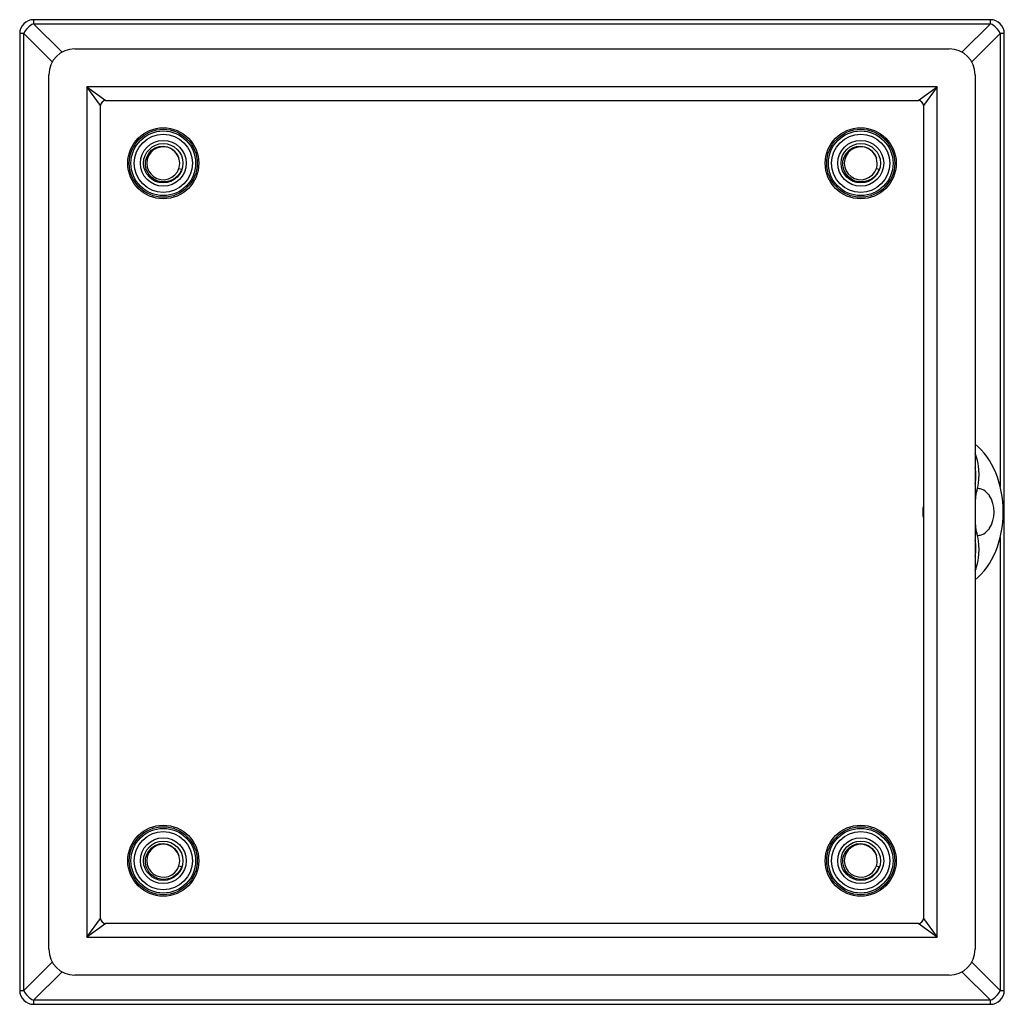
# Model space of a CAD drawing. Header units: inches. Extents: x 3.5 to 45.3, y 4.6 to 30.4.
# Tile 2 of 24: x 21.5 to 27.5, y 14.9 to 20.9. Entities that reach past the tile are written whole.
import ezdxf

# ---------------------------------------------------------------- set-up
doc = ezdxf.new("R2010")
doc.units = ezdxf.units.IN
doc.header["$MEASUREMENT"] = 0
doc.layers.add('Visible Edges(ANSI)', color=7, linetype='Continuous', lineweight=25)
doc.layers.add('Visible Tangent Edges(ANSI)', color=7, linetype='Continuous', lineweight=25)

msp = doc.modelspace()

# ---------------------------------------------------------------- linework, layer by layer
at = {"layer": 'Visible Edges(ANSI)'}
for p, q in [((27.3908, 20.9278), (21.5588, 20.9278)), ((21.4748, 20.8438), (21.4748, 15.0118)), ((27.4748, 15.0118), (27.4748, 20.8438)), ((21.8102, 20.7498), (27.1393, 20.7498)), ((21.6527, 15.2633), (21.6527, 20.5924)), ((27.2968, 20.5924), (27.2968, 15.2633)), ((21.9677, 15.4517), (21.9677, 20.4039)), ((21.9987, 20.4349), (26.9508, 20.4349)), ((26.9818, 20.4039), (26.9818, 15.4517)), ((22.4452, 20.0218), (22.4621, 20.0163)), ((26.6952, 20.0218), (26.7121, 20.0163)), ((27.3069, 18.2552), (27.2968, 18.2856)), ((27.312, 18.0705), (27.3107, 18.0705)), ((27.2993, 17.8491), (27.2993, 18.0065)), ((27.3844, 18.0302), (27.3824, 18.0302)), ((27.3844, 18.0273), (27.3844, 18.0302)), ((27.3824, 17.8254), (27.3844, 17.8254)), ((27.3844, 17.8254), (27.3844, 17.8284)), ((27.312, 17.7851), (27.3107, 17.7851)), ((27.2968, 17.57), (27.3069, 17.6004)), ((22.4452, 15.7718), (22.4621, 15.7663)), ((26.6952, 15.7718), (26.7121, 15.7663)), ((26.9508, 15.4207), (21.9987, 15.4207)), ((27.1393, 15.1058), (21.8102, 15.1058)), ((21.5588, 14.9278), (27.3908, 14.9278))]:
    msp.add_line(p, q, dxfattribs=at)
at = {"layer": 'Visible Edges(ANSI)', "flags": 128}
for points in [[(22.4621, 20.0163), (22.4509, 19.9932), (22.4349, 19.973), (22.4149, 19.9568), (22.3918, 19.9454), (22.3668, 19.9394), (22.3411, 19.9392), (22.316, 19.9447), (22.2928, 19.9558), (22.2727, 19.9718), (22.2568, 19.992), (22.246, 20.0153), (22.2408, 20.0405), (22.2417, 20.0662), (22.2486, 20.0909), (22.2611, 20.1133), (22.2786, 20.1322), (22.3, 20.1463), (22.3242, 20.1548), (22.3498, 20.1571), (22.3751, 20.1532), (22.3987, 20.1432), (22.4191, 20.1276), (22.435, 20.1074), (22.4452, 20.0839)], [(22.4452, 20.0839), (22.4353, 20.1053), (22.4207, 20.1238), (22.4022, 20.1384), (22.3807, 20.1483), (22.3576, 20.1529), (22.334, 20.152), (22.3113, 20.1455), (22.2907, 20.134), (22.2734, 20.118), (22.2603, 20.0984), (22.2521, 20.0762), (22.2494, 20.0528), (22.2521, 20.0293), (22.2603, 20.0072), (22.2734, 19.9876), (22.2908, 19.9716), (22.3114, 19.96), (22.3341, 19.9536), (22.3577, 19.9527), (22.3808, 19.9573), (22.4022, 19.9672), (22.4208, 19.9818), (22.4354, 20.0004), (22.4452, 20.0218)], [(26.7121, 20.0163), (26.7009, 19.9932), (26.6849, 19.973), (26.6649, 19.9568), (26.6418, 19.9454), (26.6168, 19.9394), (26.5911, 19.9392), (26.566, 19.9447), (26.5428, 19.9558), (26.5227, 19.9718), (26.5068, 19.992), (26.496, 20.0153), (26.4908, 20.0405), (26.4917, 20.0662), (26.4986, 20.0909), (26.5111, 20.1133), (26.5286, 20.1322), (26.55, 20.1463), (26.5742, 20.1548), (26.5998, 20.1571), (26.6251, 20.1532), (26.6487, 20.1432), (26.6691, 20.1276), (26.685, 20.1074), (26.6952, 20.0839)], [(26.6952, 20.0839), (26.6853, 20.1053), (26.6707, 20.1238), (26.6522, 20.1384), (26.6307, 20.1483), (26.6076, 20.1529), (26.584, 20.152), (26.5613, 20.1455), (26.5407, 20.134), (26.5234, 20.118), (26.5103, 20.0984), (26.5021, 20.0762), (26.4994, 20.0528), (26.5021, 20.0293), (26.5103, 20.0072), (26.5234, 19.9876), (26.5408, 19.9716), (26.5614, 19.96), (26.5841, 19.9536), (26.6077, 19.9527), (26.6308, 19.9573), (26.6522, 19.9672), (26.6708, 19.9818), (26.6854, 20.0004), (26.6952, 20.0218)], [(26.9818, 17.9683), (26.9787, 17.9482), (26.9777, 17.9278), (26.9787, 17.9074), (26.9818, 17.8873)], [(27.3015, 17.584), (27.3014, 17.5836), (27.3013, 17.5832), (27.3012, 17.5828), (27.3012, 17.5824), (27.3011, 17.582), (27.301, 17.5816), (27.3009, 17.5813), (27.3008, 17.5809), (27.3007, 17.5805), (27.3006, 17.5802), (27.3005, 17.5799), (27.3004, 17.5795), (27.3003, 17.5792), (27.3002, 17.5789), (27.3, 17.5785), (27.2999, 17.5782), (27.2998, 17.5779), (27.2996, 17.5776), (27.2995, 17.5773), (27.2994, 17.577), (27.2992, 17.5767), (27.2991, 17.5764), (27.2989, 17.5761), (27.2987, 17.5759)], [(22.4621, 15.7663), (22.4509, 15.7432), (22.4349, 15.723), (22.4149, 15.7068), (22.3918, 15.6954), (22.3668, 15.6894), (22.3411, 15.6892), (22.316, 15.6947), (22.2928, 15.7058), (22.2727, 15.7218), (22.2568, 15.742), (22.246, 15.7653), (22.2408, 15.7905), (22.2417, 15.8162), (22.2486, 15.8409), (22.2611, 15.8633), (22.2786, 15.8822), (22.3, 15.8963), (22.3242, 15.9048), (22.3498, 15.9071), (22.3751, 15.9032), (22.3987, 15.8932), (22.4191, 15.8776), (22.435, 15.8574), (22.4452, 15.8339)], [(22.4452, 15.8339), (22.4353, 15.8553), (22.4207, 15.8738), (22.4022, 15.8884), (22.3807, 15.8983), (22.3576, 15.9029), (22.334, 15.902), (22.3113, 15.8955), (22.2907, 15.884), (22.2734, 15.868), (22.2603, 15.8484), (22.2521, 15.8262), (22.2494, 15.8028), (22.2521, 15.7793), (22.2603, 15.7572), (22.2734, 15.7376), (22.2908, 15.7216), (22.3114, 15.71), (22.3341, 15.7036), (22.3577, 15.7027), (22.3808, 15.7073), (22.4022, 15.7172), (22.4208, 15.7318), (22.4354, 15.7504), (22.4452, 15.7718)], [(26.7121, 15.7663), (26.7009, 15.7432), (26.6849, 15.723), (26.6649, 15.7068), (26.6418, 15.6954), (26.6168, 15.6894), (26.5911, 15.6892), (26.566, 15.6947), (26.5428, 15.7058), (26.5227, 15.7218), (26.5068, 15.742), (26.496, 15.7653), (26.4908, 15.7905), (26.4917, 15.8162), (26.4986, 15.8409), (26.5111, 15.8633), (26.5286, 15.8822), (26.55, 15.8963), (26.5742, 15.9048), (26.5998, 15.9071), (26.6251, 15.9032), (26.6487, 15.8932), (26.6691, 15.8776), (26.685, 15.8574), (26.6952, 15.8339)], [(26.6952, 15.8339), (26.6853, 15.8553), (26.6707, 15.8738), (26.6522, 15.8884), (26.6307, 15.8983), (26.6076, 15.9029), (26.584, 15.902), (26.5613, 15.8955), (26.5407, 15.884), (26.5234, 15.868), (26.5103, 15.8484), (26.5021, 15.8262), (26.4994, 15.8028), (26.5021, 15.7793), (26.5103, 15.7572), (26.5234, 15.7376), (26.5408, 15.7216), (26.5614, 15.71), (26.5841, 15.7036), (26.6077, 15.7027), (26.6308, 15.7073), (26.6522, 15.7172), (26.6708, 15.7318), (26.6854, 15.7504), (26.6952, 15.7718)]]:
    msp.add_lwpolyline(points, dxfattribs=at)
at = {"layer": 'Visible Edges(ANSI)'}
for centre, radius in [((22.3498, 20.0528), 0.2165), ((22.3498, 20.0528), 0.2071), ((22.3498, 20.0528), 0.1969), ((26.5998, 20.0528), 0.2165), ((26.5998, 20.0528), 0.2071), ((26.5998, 20.0528), 0.1969), ((22.3498, 20.0528), 0.1201), ((26.5998, 20.0528), 0.1201), ((22.3498, 15.8028), 0.2165), ((22.3498, 15.8028), 0.2071), ((22.3498, 15.8028), 0.1969), ((26.5998, 15.8028), 0.2165), ((26.5998, 15.8028), 0.2071), ((26.5998, 15.8028), 0.1969), ((22.3498, 15.8028), 0.1201), ((26.5998, 15.8028), 0.1201)]:
    msp.add_circle(centre, radius, dxfattribs=at)
for centre, radius, start, end in [((21.5588, 20.8438), 0.084, 90, 180), ((27.3908, 20.8438), 0.084, 0, 90), ((21.8102, 20.5924), 0.1575, 90, 180), ((27.1393, 20.5924), 0.1575, 0, 90), ((21.9987, 20.4039), 0.031, 90, 180), ((26.9508, 20.4039), 0.031, 0, 90), ((22.3498, 20.0528), 0.1004, 342.018, 18.018), ((26.5998, 20.0528), 0.1004, 342.018, 18.018), ((22.3498, 15.8028), 0.1004, 342.018, 18.018), ((26.5998, 15.8028), 0.1004, 342.018, 18.018), ((21.9987, 15.4517), 0.031, 180, 270), ((26.9508, 15.4517), 0.031, 270, 0), ((21.8102, 15.2633), 0.1575, 180, 270), ((27.1393, 15.2633), 0.1575, 270, 0), ((21.5588, 15.0118), 0.084, 180, 270), ((27.3908, 15.0118), 0.084, 270, 0)]:
    msp.add_arc(centre, radius, start, end, dxfattribs=at)
for centre, major_axis, ratio, start_param, end_param in [((27.1345, 17.9278), (0, -0.4724), 0.707107, 0.507129, 2.634464), ((27.2601, 18.1566), (0, 0.1534), 0.398753, 4.009689, 5.410521), ((27.2628, 18.1485), (0, -0.0984), 0.398753, 1.04815, 2.093442), ((27.312, 17.9278), (0, 0.1427), 0.707107, 5.512224, 6.296263), ((27.3307, 18.0065), (0, -0.0787), 0.398753, 4.009689, 4.712389), ((27.312, 17.9278), (0, 0.1427), 0.707107, 3.941428, 5.48335), ((27.3307, 17.8491), (0, -0.0787), 0.398753, 4.712389, 5.415089), ((27.312, 17.9278), (0, -0.1427), 0.707107, 6.270108, 7.054146), ((27.2601, 17.699), (0, 0.1534), 0.398753, 4.014257, 5.415089), ((27.2628, 17.7071), (0, -0.0984), 0.398753, 1.04815, 2.093442)]:
    msp.add_ellipse(centre, major_axis=major_axis, ratio=ratio, start_param=start_param, end_param=end_param, dxfattribs=at)
at = {"layer": 'Visible Tangent Edges(ANSI)'}
for p, q in [((21.5588, 20.9278), (21.5588, 20.9032)), ((21.7326, 20.7294), (21.5588, 20.9032)), ((21.5588, 20.9032), (27.3908, 20.9032)), ((27.3908, 20.9032), (27.2169, 20.7294)), ((27.3908, 20.9032), (27.3908, 20.9278)), ((21.4994, 20.8438), (21.4748, 20.8438)), ((21.4994, 20.8438), (21.6732, 20.67)), ((21.4994, 15.0118), (21.4994, 20.8438)), ((27.2763, 20.67), (27.4502, 20.8438)), ((27.4502, 20.8438), (27.4502, 18.0827)), ((27.4748, 20.8438), (27.4502, 20.8438)), ((21.8837, 20.5189), (21.9987, 20.4349)), ((21.9677, 20.4039), (21.8837, 20.5189)), ((21.8837, 20.5189), (21.8837, 15.3367)), ((27.0658, 20.5189), (21.8837, 20.5189)), ((26.9508, 20.4349), (27.0658, 20.5189)), ((27.0658, 20.5189), (26.9818, 20.4039)), ((27.0658, 15.3367), (27.0658, 20.5189)), ((27.4502, 17.773), (27.4502, 15.0118)), ((21.8837, 15.3367), (21.9677, 15.4517)), ((21.9987, 15.4207), (21.8837, 15.3367)), ((27.0658, 15.3367), (26.9508, 15.4207)), ((26.9818, 15.4517), (27.0658, 15.3367)), ((21.8837, 15.3367), (27.0658, 15.3367)), ((21.6732, 15.1856), (21.4994, 15.0118)), ((27.4502, 15.0118), (27.2763, 15.1856)), ((21.5588, 14.9524), (21.7326, 15.1262)), ((27.2169, 15.1262), (27.3908, 14.9524)), ((21.4748, 15.0118), (21.4994, 15.0118)), ((27.4502, 15.0118), (27.4748, 15.0118)), ((21.5588, 14.9524), (21.5588, 14.9278)), ((27.3908, 14.9524), (21.5588, 14.9524)), ((27.3908, 14.9278), (27.3908, 14.9524))]:
    msp.add_line(p, q, dxfattribs=at)
for centre, radius in [((22.3498, 20.0528), 0.1772), ((26.5998, 20.0528), 0.1772), ((22.3498, 20.0528), 0.1398), ((26.5998, 20.0528), 0.1398), ((22.3498, 15.8028), 0.1772), ((26.5998, 15.8028), 0.1772), ((22.3498, 15.8028), 0.1398), ((26.5998, 15.8028), 0.1398)]:
    msp.add_circle(centre, radius, dxfattribs=at)
for centre, major_axis in [((21.5588, 20.8438), (0.0594, 0.0594)), ((27.3908, 20.8438), (0.0594, -0.0594)), ((21.5588, 15.0118), (-0.0594, 0.0594)), ((27.3908, 15.0118), (-0.0594, -0.0594))]:
    msp.add_ellipse(centre, major_axis=major_axis, ratio=0.57735, start_param=1.047198, end_param=2.094395, dxfattribs=at)

doc.saveas('drawing.dxf')
